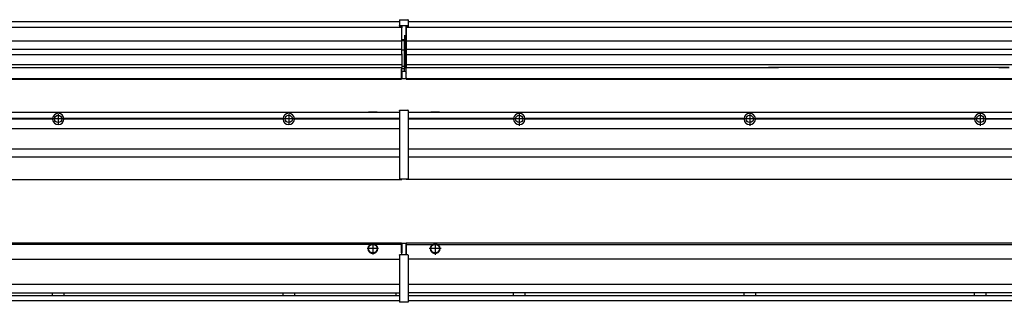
# Model space of a CAD drawing. Header units: inches. Extents: x -381 to 27245, y -418 to 176.
# Tile 39 of 43: x 25536 to 26391, y -171 to 73. Entities that reach past the tile are written whole.
import ezdxf

# ---------------------------------------------------------------- set-up
doc = ezdxf.new("R2010")
doc.units = ezdxf.units.IN
doc.linetypes.add('DOT_CENTER', pattern=[14, 12, -1, 0, -1])
doc.layers.add('1', color=7, linetype='Continuous')

# ---------------------------------------------------------------- blocks, each defined once
blk = doc.blocks.new('Modulos_intermedio__FL-14__15_2_2__15', base_point=(24471.93, -65.03))
at = {"color": 7, "linetype": 'Continuous'}
for p, q in [((24473.63, -6.53), (25865.93, -6.53)), ((25839.18, -6.53), (25839.23, -6.48)), ((25839.23, -6.48), (25846.63, -6.48)), ((25846.68, -6.53), (25846.63, -6.48)), ((25865.93, -5.28), (25865.94, -5.21)), ((25865.93, -5.28), (25865.93, -5.53)), ((25865.93, -5.53), (25865.93, -44.21)), ((25865.94, -5.21), (25865.95, -5.18)), ((25865.95, -5.18), (25865.97, -5.14)), ((25865.97, -5.14), (25866, -5.1)), ((25866, -5.1), (25866.04, -5.07)), ((25866.04, -5.07), (25866.09, -5.04)), ((25866.09, -5.04), (25866.11, -5.04)), ((25866.11, -5.04), (25866.18, -5.03)), ((25866.18, -5.03), (25873.38, -5.03)), ((25873.45, -5.04), (25873.38, -5.03)), ((25873.47, -5.04), (25873.45, -5.04)), ((25873.51, -5.07), (25873.47, -5.04)), ((25873.55, -5.1), (25873.51, -5.07)), ((25873.59, -5.14), (25873.55, -5.1)), ((25873.61, -5.18), (25873.59, -5.14)), ((25873.62, -5.21), (25873.61, -5.18)), ((25873.63, -5.28), (25873.62, -5.21)), ((25873.63, -5.28), (25873.63, -5.53)), ((25873.63, -5.53), (25873.63, -44.21)), ((25565.04, -12.23), (25374.82, -12.23)), ((25565.04, -12.83), (25374.82, -12.83)), ((25565.03, -12.53), (25374.83, -12.53)), ((25565.04, -12.23), (25565.03, -12.53)), ((25565.03, -12.53), (25565.04, -12.83)), ((25567.58, -10.43), (25567.6, -10.41)), ((25567.59, -14.64), (25567.58, -14.62)), ((25574.83, -12.53), (25574.82, -12.23)), ((25765.04, -12.23), (25574.82, -12.23)), ((25574.82, -12.83), (25574.83, -12.53)), ((25765.04, -12.83), (25574.82, -12.83)), ((25765.03, -12.53), (25574.83, -12.53)), ((25765.04, -12.23), (25765.03, -12.53)), ((25765.03, -12.53), (25765.04, -12.83)), ((25767.58, -10.43), (25767.6, -10.41)), ((25767.59, -14.64), (25767.58, -14.62)), ((25772.65, -10.94), (25772.66, -10.97)), ((25865.93, -12.23), (25774.82, -12.23)), ((25774.83, -12.53), (25774.82, -12.23)), ((25774.82, -12.83), (25774.83, -12.53)), ((25865.93, -12.83), (25774.82, -12.83)), ((25865.93, -12.53), (25774.83, -12.53)), ((24473.63, -20.78), (25865.93, -20.78)), ((24473.63, -38.53), (25865.93, -38.53)), ((24473.63, -45.53), (25865.93, -45.53)), ((25865.93, -44.21), (25865.93, -44.52)), ((25865.93, -44.52), (25865.93, -55.19)), ((25865.93, -44.52), (25865.94, -44.54)), ((25873.63, -44.52), (25873.62, -44.54)), ((25873.63, -44.21), (25873.63, -44.52)), ((25873.63, -44.52), (25873.63, -55.19)), ((25865.93, -55.19), (25865.94, -55.22)), ((25865.93, -55.19), (25865.93, -55.71)), ((25865.93, -55.71), (25865.93, -64.03)), ((25873.63, -55.19), (25873.62, -55.22)), ((25873.63, -55.19), (25873.63, -55.71)), ((25873.63, -55.71), (25873.63, -64.03)), ((24471.93, -65.03), (25867.93, -65.03)), ((25865.93, -64.03), (25865.93, -64.28)), ((25865.93, -64.28), (25865.94, -64.34)), ((25865.94, -64.34), (25865.95, -64.37)), ((25865.95, -64.37), (25865.97, -64.41)), ((25865.97, -64.41), (25866, -64.45)), ((25866, -64.45), (25866.04, -64.49)), ((25866.04, -64.49), (25866.09, -64.51)), ((25866.09, -64.51), (25866.11, -64.52)), ((25866.11, -64.52), (25866.18, -64.53)), ((25866.18, -64.53), (25873.38, -64.53)), ((25867.93, -64.53), (25867.93, -65.03)), ((25873.45, -64.52), (25873.38, -64.53)), ((25873.47, -64.51), (25873.45, -64.52)), ((25873.51, -64.49), (25873.47, -64.51)), ((25873.55, -64.45), (25873.51, -64.49)), ((25873.59, -64.41), (25873.55, -64.45)), ((25873.61, -64.37), (25873.59, -64.41)), ((25873.62, -64.34), (25873.61, -64.37)), ((25873.63, -64.28), (25873.62, -64.34)), ((25873.63, -64.03), (25873.63, -64.28))]:
    blk.add_line(p, q, dxfattribs=at)
for centre in [(25569.93, -12.53), (25769.93, -12.53)]:
    blk.add_circle(centre, 3.15, dxfattribs=at)
for centre, start, end in [((25569.93, -12.53), 3.5101, 176.4899), ((25769.93, -12.53), 3.5101, 176.4899), ((25569.93, -12.53), 183.51008, 356.48992), ((25769.93, -12.53), 183.51008, 356.48992)]:
    blk.add_arc(centre, 4.9, start, end, dxfattribs=at)
at = {"layer": '1', "color": 2, "linetype": 'DOT_CENTER'}
for p, q in [((25569.93, -8.38), (25569.93, -16.68)), ((25769.93, -8.38), (25769.93, -16.68)), ((25574.08, -12.53), (25565.78, -12.53)), ((25774.08, -12.53), (25765.78, -12.53))]:
    blk.add_line(p, q, dxfattribs=at)
blk = doc.blocks.new('Modulo_der__10-ET___34', base_point=(25871.93, -70.93))
at = {"color": 7, "linetype": 'Continuous'}
for p, q in [((25873.63, -6.53), (27138.43, -6.53)), ((25893.18, -6.53), (25893.23, -6.48)), ((25893.23, -6.48), (25900.63, -6.48)), ((25900.68, -6.53), (25900.63, -6.48)), ((25965.04, -12.23), (25873.63, -12.23)), ((25965.03, -12.53), (25873.63, -12.53)), ((25965.04, -12.83), (25873.63, -12.83)), ((25965.03, -12.53), (25965.04, -12.23)), ((25965.04, -12.83), (25965.03, -12.53)), ((25967.59, -10.41), (25967.58, -10.43)), ((25967.58, -14.62), (25967.59, -14.64)), ((26165.04, -12.23), (25974.82, -12.23)), ((25974.82, -12.23), (25974.83, -12.53)), ((25974.83, -12.53), (25974.82, -12.83)), ((26165.04, -12.83), (25974.82, -12.83)), ((26165.03, -12.53), (25974.83, -12.53)), ((26165.03, -12.53), (26165.04, -12.23)), ((26165.04, -12.83), (26165.03, -12.53)), ((26167.59, -10.41), (26167.58, -10.43)), ((26167.58, -14.62), (26167.59, -14.64)), ((26365.04, -12.23), (26174.82, -12.23)), ((26174.82, -12.23), (26174.83, -12.53)), ((26174.83, -12.53), (26174.82, -12.83)), ((26365.04, -12.83), (26174.82, -12.83)), ((26365.03, -12.53), (26174.83, -12.53)), ((26365.03, -12.53), (26365.04, -12.23)), ((26365.04, -12.83), (26365.03, -12.53)), ((26367.59, -10.41), (26367.58, -10.43)), ((26367.58, -14.62), (26367.59, -14.64)), ((26374.82, -12.23), (26565.04, -12.23)), ((26374.82, -12.23), (26374.83, -12.53)), ((26374.83, -12.53), (26374.82, -12.83)), ((26565.04, -12.83), (26374.82, -12.83)), ((26565.03, -12.53), (26374.83, -12.53)), ((25873.63, -20.78), (27138.43, -20.78)), ((25873.63, -38.53), (27138.43, -38.53)), ((25873.63, -45.53), (27138.43, -45.53)), ((25871.93, -64.53), (25871.93, -65.03)), ((27059.43, -65.03), (25871.93, -65.03))]:
    blk.add_line(p, q, dxfattribs=at)
for centre in [(25969.93, -12.53), (26169.93, -12.53), (26369.93, -12.53)]:
    blk.add_circle(centre, 3.15, dxfattribs=at)
for centre, start, end in [((25969.93, -12.53), 3.5101, 176.4899), ((26169.93, -12.53), 3.5101, 176.4899), ((26369.93, -12.53), 3.5101, 176.4899), ((25969.93, -12.53), 183.51008, 356.48992), ((26169.93, -12.53), 183.51008, 356.48992), ((26369.93, -12.53), 183.51008, 356.48992)]:
    blk.add_arc(centre, 4.9, start, end, dxfattribs=at)
at = {"layer": '1', "color": 2, "linetype": 'DOT_CENTER'}
for p, q in [((25969.93, -6.63), (25969.93, -18.43)), ((25969.93, -8.38), (25969.93, -16.68)), ((26169.93, -6.63), (26169.93, -18.43)), ((26169.93, -8.38), (26169.93, -16.68)), ((26369.93, -6.63), (26369.93, -18.43)), ((26369.93, -8.38), (26369.93, -16.68)), ((25975.83, -12.53), (25964.03, -12.53)), ((25974.08, -12.53), (25965.78, -12.53)), ((26175.83, -12.53), (26164.03, -12.53)), ((26174.08, -12.53), (26165.78, -12.53)), ((26375.83, -12.53), (26364.03, -12.53)), ((26374.08, -12.53), (26365.78, -12.53))]:
    blk.add_line(p, q, dxfattribs=at)
blk = doc.blocks.new('L-262__36', base_point=(624.37, -92.97))
for name, p in [('Modulos_intermedio__FL-14__15_2_2__15', (24471.93, -65.03)), ('Modulo_der__10-ET___34', (25871.93, -70.93))]:
    blk.add_blockref(name, p)
blk = doc.blocks.new('Alzado2', base_point=(2899, -49))
blk.add_blockref('L-262__36', (624.37, -92.97))
blk = doc.blocks.new('Modulos_intermedio__FL-14__15_2_2__42', base_point=(24471.93, 21.98))
at = {"color": 7, "linetype": 'Continuous'}
for p, q in [((24473.63, 71.98), (25865.93, 71.98)), ((25865.93, 73.23), (25865.94, 73.3)), ((25865.93, 73.23), (25865.93, 73.16)), ((25865.93, 73.16), (25865.94, 73.22)), ((25865.93, 73.16), (25865.93, 68.34)), ((25865.93, 68.34), (25865.94, 68.4)), ((25865.94, 73.3), (25865.95, 73.32)), ((25865.95, 73.32), (25865.97, 73.36)), ((25865.95, 68.32), (25865.97, 68.36)), ((25865.97, 73.36), (25866, 73.4)), ((25865.97, 68.36), (25866, 68.4)), ((25865.97, 68.36), (25866, 68.4)), ((25866, 73.4), (25866.04, 73.44)), ((25866, 68.4), (25866.09, 68.46)), ((25866, 68.4), (25866.04, 68.44)), ((25866.04, 73.44), (25866.09, 73.46)), ((25866.04, 68.44), (25866.09, 68.46)), ((25866.09, 73.46), (25866.11, 73.47)), ((25866.09, 68.46), (25866.11, 68.47)), ((25866.11, 73.47), (25866.18, 73.48)), ((25866.11, 68.47), (25866.18, 68.48)), ((25866.18, 73.48), (25873.38, 73.48)), ((25866.18, 68.48), (25873.38, 68.48)), ((25873.45, 73.47), (25873.38, 73.48)), ((25873.45, 68.47), (25873.38, 68.48)), ((25873.47, 73.46), (25873.45, 73.47)), ((25873.47, 68.46), (25873.45, 68.47)), ((25873.51, 73.44), (25873.47, 73.46)), ((25873.47, 68.46), (25873.51, 68.44)), ((25873.51, 68.44), (25873.47, 68.46)), ((25873.55, 73.4), (25873.51, 73.44)), ((25873.55, 68.4), (25873.51, 68.44)), ((25873.59, 73.36), (25873.55, 73.4)), ((25873.55, 68.4), (25873.59, 68.36)), ((25873.59, 68.36), (25873.55, 68.4)), ((25873.61, 73.32), (25873.59, 73.36)), ((25873.61, 68.32), (25873.59, 68.36)), ((25873.62, 73.3), (25873.61, 73.32)), ((25873.63, 73.23), (25873.62, 73.3)), ((25873.63, 73.16), (25873.62, 73.22)), ((25873.63, 68.34), (25873.62, 68.4)), ((25873.63, 73.23), (25873.63, 73.16)), ((25873.63, 73.16), (25873.63, 68.34)), ((24471.93, 66.98), (25867.93, 66.98)), ((25865.93, 68.34), (25865.93, 68.23)), ((25865.93, 68.23), (25865.94, 68.3)), ((25865.93, 68.23), (25865.93, 67.98)), ((25865.93, 67.98), (25865.93, 67.73)), ((25865.94, 67.66), (25865.93, 67.73)), ((25865.94, 68.3), (25865.95, 68.32)), ((25865.95, 67.63), (25865.94, 67.66)), ((25865.97, 67.59), (25865.95, 67.63)), ((25866, 67.55), (25865.97, 67.59)), ((25866.04, 67.52), (25866, 67.55)), ((25866.09, 67.49), (25866.04, 67.52)), ((25866.11, 67.49), (25866.09, 67.49)), ((25866.18, 67.48), (25866.11, 67.49)), ((25866.18, 67.48), (25867.93, 67.48)), ((25867.93, 67.98), (25867.93, 66.98)), ((25867.93, 66.98), (25867.93, 66.48)), ((25867.93, 55.41), (25867.93, 66.48)), ((25871.63, 67.98), (25871.63, 60.45)), ((25871.63, 67.48), (25873.38, 67.48)), ((25871.63, 60.45), (25871.93, 60.37)), ((25873.38, 67.48), (25873.45, 67.49)), ((25873.45, 67.49), (25873.47, 67.49)), ((25873.47, 67.49), (25873.51, 67.52)), ((25873.51, 67.52), (25873.55, 67.55)), ((25873.55, 67.55), (25873.59, 67.59)), ((25873.59, 67.59), (25873.61, 67.63)), ((25873.62, 68.3), (25873.61, 68.32)), ((25873.61, 67.63), (25873.62, 67.66)), ((25873.63, 68.23), (25873.62, 68.3)), ((25873.62, 67.66), (25873.63, 67.73)), ((25873.63, 68.34), (25873.63, 68.23)), ((25873.63, 68.23), (25873.63, 67.98)), ((25873.63, 67.98), (25873.63, 67.73)), ((24471.93, 55.16), (25867.93, 55.16)), ((25870.18, 56), (25867.93, 56)), ((25867.93, 55.5), (25870.18, 55.5)), ((25867.93, 55.41), (25867.93, 55.16)), ((25867.93, 47.79), (25867.93, 55.16)), ((25871.63, 59.45), (25870.18, 59.45)), ((25870.18, 55.5), (25870.18, 46.98)), ((25870.43, 56.2), (25870.42, 56.21)), ((25870.43, 59.45), (25870.43, 56.5)), ((25870.43, 56.25), (25870.43, 56.5)), ((25870.43, 56.2), (25870.43, 55.5)), ((25870.43, 46.98), (25870.43, 55.5)), ((25871.63, 59.45), (25871.93, 59.53)), ((25871.63, 59.3), (25871.63, 59.45)), ((25871.63, 46.98), (25871.63, 59.3)), ((25867.93, 47.79), (24471.93, 47.79)), ((24471.93, 43.42), (25867.93, 43.42)), ((25867.93, 47.79), (25867.93, 47.54)), ((25867.93, 43.92), (25867.93, 47.54)), ((25870.18, 46.98), (25867.93, 46.98)), ((25867.93, 43.92), (25867.93, 43.42)), ((25867.93, 43.42), (25867.93, 42.42)), ((25870.18, 46.98), (25870.43, 46.98)), ((25870.43, 33.98), (25870.43, 46.98)), ((25870.43, 46.98), (25871.63, 46.98)), ((25871.93, 46.98), (25871.63, 46.98)), ((25871.63, 32.59), (25871.63, 46.98)), ((25867.93, 34.48), (24471.93, 34.48)), ((25867.93, 42.42), (25867.93, 36.15)), ((25867.93, 36.15), (25867.93, 34.48)), ((25867.93, 34.48), (25867.93, 34.38)), ((25867.93, 34.38), (25867.93, 32.19)), ((25194.93, 32.19), (25867.93, 32.19)), ((25867.88, 27.48), (25867.88, 30.58)), ((25867.88, 30.58), (25867.93, 30.58)), ((25867.88, 28.47), (25867.93, 28.48)), ((25867.88, 27.48), (25867.93, 27.48)), ((25867.88, 27.48), (25867.88, 27.05)), ((25867.88, 22.98), (25867.88, 27.05)), ((25870.18, 32.98), (25867.93, 32.98)), ((25867.93, 32.19), (25867.93, 32.16)), ((25867.93, 30.58), (25867.93, 32.16)), ((25870.18, 30.91), (25867.93, 30.91)), ((25867.93, 29), (25867.93, 30.58)), ((25867.93, 29), (25870.18, 29)), ((25867.93, 29), (25867.93, 22.98)), ((25870.18, 30.91), (25870.27, 30.89)), ((25870.18, 29), (25871.63, 29)), ((25870.27, 30.89), (25870.35, 30.84)), ((25870.35, 30.84), (25870.41, 30.76)), ((25870.41, 30.76), (25870.43, 30.66)), ((25870.43, 32.73), (25870.43, 33.98)), ((25870.43, 32.73), (25870.43, 31.98)), ((25870.43, 30.66), (25870.43, 31.98)), ((25870.43, 31.93), (25871.63, 31.93)), ((25870.43, 29), (25870.43, 30.66)), ((25871.93, 28.08), (25871.38, 27.94)), ((25871.63, 31.93), (25871.63, 32.59)), ((25871.63, 31.93), (25871.93, 31.85)), ((25871.63, 31.93), (25871.63, 30.33)), ((25871.63, 30.33), (25871.63, 29)), ((25871.93, 28.92), (25871.63, 29)), ((25871.63, 28), (25871.63, 22.98)), ((24471.93, 22.48), (25867.88, 22.48)), ((24471.93, 21.98), (25867.88, 21.98)), ((25867.93, 23.48), (25867.88, 23.49)), ((25867.88, 22.98), (25867.88, 22.48)), ((25867.88, 22.23), (25867.88, 22.48)), ((25867.88, 22.23), (25867.88, 21.98)), ((25867.93, 22.98), (25867.93, 22.48)), ((25867.93, 22.48), (25871.38, 22.48)), ((25871.63, 23.83), (25871.93, 23.91)), ((25871.63, 22.98), (25871.63, 22.73))]:
    blk.add_line(p, q, dxfattribs=at)
for centre, start, end in [((25870.18, 56.25), 270, 0), ((25870.18, 32.73), 0, 90), ((25871.38, 22.73), 270, 0)]:
    blk.add_arc(centre, 0.25, start, end, dxfattribs=at)
blk = doc.blocks.new('Modulo_der__10-ET___61', base_point=(25871.93, 21.97))
at = {"color": 7, "linetype": 'Continuous'}
for p, q in [((25873.63, 71.98), (27138.43, 71.98)), ((25871.93, 67.48), (25871.93, 66.99)), ((25871.93, 66.99), (25871.93, 66.98)), ((25871.93, 66.98), (25871.93, 66.48)), ((25871.93, 66.98), (26959.93, 66.98)), ((25871.93, 66.48), (25871.93, 55.41)), ((25871.93, 55.41), (25871.93, 55.16)), ((25871.93, 55.16), (26944.43, 55.16)), ((25871.93, 55.16), (25871.93, 47.79)), ((26944.43, 47.79), (25871.93, 47.79)), ((25871.93, 47.79), (25871.93, 47.54)), ((25871.93, 47.54), (25871.93, 43.92)), ((25871.93, 43.92), (25871.93, 43.42)), ((25871.93, 43.42), (26944.43, 43.42)), ((25871.93, 43.42), (25871.93, 42.42)), ((25871.93, 42.42), (25871.93, 36.15)), ((25871.93, 36.15), (25871.93, 34.48)), ((26944.43, 34.48), (25871.93, 34.48)), ((25871.93, 34.48), (25871.93, 34.38)), ((25871.93, 34.38), (25871.93, 32.19)), ((25871.93, 32.19), (25871.93, 32.16)), ((25871.93, 32.19), (26186.18, 32.19)), ((25871.93, 27.48), (25871.93, 32.16)), ((25871.93, 27.48), (25871.93, 27.05)), ((25871.93, 22.98), (25871.93, 27.05)), ((26194.93, 32.19), (26186.18, 32.19)), ((26186.18, 32.19), (26186.18, 32.18)), ((26186.18, 32.18), (26194.93, 32.18)), ((26186.18, 32.18), (26186.18, 32.16)), ((26186.18, 32.16), (26194.93, 32.16)), ((26194.93, 32.19), (26194.93, 32.18)), ((26386.18, 32.19), (26194.93, 32.19)), ((26194.93, 32.18), (26194.93, 32.16)), ((26394.93, 32.19), (26386.18, 32.19)), ((26386.18, 32.19), (26386.18, 32.18)), ((26386.18, 32.18), (26386.18, 32.16)), ((26386.18, 32.18), (26394.93, 32.18)), ((26386.18, 32.16), (26394.93, 32.16)), ((25871.93, 22.98), (25871.93, 22.48)), ((25871.93, 22.48), (25871.93, 22.23)), ((25871.93, 22.48), (27138.43, 22.48)), ((25871.93, 22.23), (25871.93, 21.98)), ((25871.93, 21.98), (27138.43, 21.98))]:
    blk.add_line(p, q, dxfattribs=at)
blk = doc.blocks.new('L-262__63', base_point=(624.37, 21.97))
for name, p in [('Modulos_intermedio__FL-14__15_2_2__42', (24471.93, 21.98)), ('Modulo_der__10-ET___61', (25871.93, 21.97))]:
    blk.add_blockref(name, p)
blk = doc.blocks.new('Inferior2', base_point=(2899, 47.73))
blk.add_blockref('L-262__63', (624.37, 21.97))
blk = doc.blocks.new('Modulos_intermedio__FL-14__15_2_2__69', base_point=(24471.93, -171.48))
at = {"color": 7, "linetype": 'Continuous'}
for p, q in [((24471.93, -119.98), (25867.88, -119.98)), ((25840.52, -121.48), (24499.34, -121.48)), ((25841.47, -120.98), (25840.52, -121.48)), ((25842.93, -120.73), (25841.47, -120.98)), ((25844.38, -120.98), (25842.93, -120.73)), ((25845.34, -121.48), (25844.38, -120.98)), ((25867.88, -121.48), (25845.34, -121.48)), ((25867.88, -121.48), (25867.88, -119.98)), ((25867.93, -121.48), (25867.88, -121.49)), ((25867.88, -128.58), (25867.88, -121.48)), ((25867.93, -122.48), (25867.88, -122.49)), ((25867.88, -126.47), (25867.93, -126.48)), ((25871.38, -120.48), (25867.93, -120.48)), ((25867.93, -120.48), (25867.93, -120.98)), ((25867.93, -120.98), (25867.93, -128.58)), ((25871.63, -120.73), (25871.63, -120.98)), ((25871.63, -120.98), (25871.63, -129.98)), ((25871.63, -121.83), (25871.93, -121.91)), ((24473.63, -133.98), (25865.93, -133.98)), ((25865.93, -130.73), (25865.94, -130.66)), ((25865.93, -130.73), (25865.93, -130.98)), ((25865.93, -130.98), (25865.93, -170.98)), ((25865.94, -130.66), (25865.95, -130.63)), ((25865.95, -130.63), (25865.97, -130.59)), ((25865.97, -130.59), (25866, -130.55)), ((25866, -130.55), (25866.04, -130.52)), ((25866.04, -130.52), (25866.09, -130.49)), ((25866.09, -130.49), (25866.11, -130.49)), ((25866.11, -130.49), (25866.18, -130.48)), ((25867.93, -130.48), (25866.18, -130.48)), ((25867.93, -128.58), (25867.88, -128.58)), ((25867.93, -130.48), (25867.93, -128.58)), ((25871.63, -130.48), (25867.93, -130.48)), ((25871.63, -128.93), (25871.93, -129.01)), ((25871.63, -129.98), (25871.63, -130.26)), ((25871.63, -130.26), (25871.63, -130.48)), ((25873.38, -130.48), (25871.63, -130.48)), ((25873.45, -130.49), (25873.38, -130.48)), ((25873.47, -130.49), (25873.45, -130.49)), ((25873.51, -130.52), (25873.47, -130.49)), ((25873.55, -130.55), (25873.51, -130.52)), ((25873.59, -130.59), (25873.55, -130.55)), ((25873.61, -130.63), (25873.59, -130.59)), ((25873.62, -130.66), (25873.61, -130.63)), ((25873.63, -130.73), (25873.62, -130.66)), ((25873.63, -130.73), (25873.63, -130.98)), ((25873.63, -130.98), (25873.63, -170.98)), ((25865.93, -155.98), (24473.63, -155.98)), ((24473.63, -163.23), (25865.93, -163.23)), ((24473.63, -165.73), (25865.93, -165.73)), ((24473.63, -169.98), (25865.93, -169.98)), ((25565.03, -163.3), (25565.03, -163.23)), ((25565.03, -163.35), (25565.03, -163.3)), ((25565.04, -163.99), (25565.03, -163.35)), ((25565.03, -165.6), (25565.04, -164.97)), ((25565.03, -165.65), (25565.03, -165.6)), ((25565.03, -165.73), (25565.03, -165.65)), ((25565.04, -164.07), (25565.04, -163.99)), ((25565.04, -164.23), (25565.04, -164.07)), ((25565.04, -164.88), (25565.04, -164.23)), ((25565.04, -164.97), (25565.04, -164.88)), ((25574.83, -163.35), (25574.82, -163.75)), ((25574.82, -163.75), (25574.82, -164.07)), ((25574.82, -164.07), (25574.82, -164.72)), ((25574.82, -164.72), (25574.82, -164.88)), ((25574.82, -164.88), (25574.82, -165.2)), ((25574.82, -165.2), (25574.83, -165.6)), ((25574.83, -163.23), (25574.83, -163.3)), ((25574.83, -163.3), (25574.83, -163.35)), ((25574.83, -165.6), (25574.83, -165.65)), ((25574.83, -165.65), (25574.83, -165.73)), ((25765.03, -163.3), (25765.03, -163.23)), ((25765.03, -163.35), (25765.03, -163.3)), ((25765.04, -163.99), (25765.03, -163.35)), ((25765.03, -165.6), (25765.04, -164.97)), ((25765.03, -165.65), (25765.03, -165.6)), ((25765.03, -165.73), (25765.03, -165.65)), ((25765.04, -164.07), (25765.04, -163.99)), ((25765.04, -164.23), (25765.04, -164.07)), ((25765.04, -164.88), (25765.04, -164.23)), ((25765.04, -164.97), (25765.04, -164.88)), ((25774.82, -164.07), (25774.81, -164.47)), ((25774.81, -164.47), (25774.82, -165.2)), ((25774.83, -163.35), (25774.82, -163.6)), ((25774.82, -163.6), (25774.82, -164.07)), ((25774.82, -165.2), (25774.83, -165.51)), ((25774.83, -163.23), (25774.83, -163.3)), ((25774.83, -163.3), (25774.83, -163.35)), ((25774.83, -165.51), (25774.83, -165.6)), ((25774.83, -165.6), (25774.83, -165.73)), ((25862.93, -163.65), (25862.99, -163.4)), ((25862.93, -163.65), (25862.93, -164.16)), ((25862.93, -164.16), (25862.93, -165.24)), ((25862.93, -165.24), (25862.99, -165.55)), ((25862.99, -163.4), (25863.21, -163.23)), ((25862.99, -165.55), (25863.21, -165.73)), ((25865.93, -170.98), (25865.93, -171.23)), ((25865.93, -171.23), (25865.94, -171.3)), ((25865.94, -171.3), (25865.95, -171.32)), ((25865.95, -171.32), (25865.97, -171.36)), ((25865.97, -171.36), (25866, -171.4)), ((25866, -171.4), (25866.04, -171.44)), ((25866.04, -171.44), (25866.09, -171.46)), ((25866.09, -171.46), (25866.11, -171.47)), ((25866.11, -171.47), (25866.18, -171.48)), ((25873.38, -171.48), (25866.18, -171.48)), ((25873.45, -171.47), (25873.38, -171.48)), ((25873.47, -171.46), (25873.45, -171.47)), ((25873.51, -171.44), (25873.47, -171.46)), ((25873.55, -171.4), (25873.51, -171.44)), ((25873.59, -171.36), (25873.55, -171.4)), ((25873.61, -171.32), (25873.59, -171.36)), ((25873.62, -171.3), (25873.61, -171.32)), ((25873.63, -171.23), (25873.62, -171.3)), ((25873.63, -170.98), (25873.63, -171.23))]:
    blk.add_line(p, q, dxfattribs=at)
for radius in [4, 3.7]:
    blk.add_circle((25842.93, -124.98), radius, dxfattribs=at)
for centre, radius, start, end in [((25842.93, -124.98), 4.25, 124.56032, 55.43968), ((25871.38, -120.73), 0.25, 0, 90)]:
    blk.add_arc(centre, radius, start, end, dxfattribs=at)
at = {"layer": '1', "color": 2, "linetype": 'DOT_CENTER'}
for p, q in [((25847.93, -124.98), (25837.93, -124.98)), ((25842.93, -119.98), (25842.93, -129.98))]:
    blk.add_line(p, q, dxfattribs=at)
blk = doc.blocks.new('Modulo_der__10-ET___86', base_point=(25871.93, -169.98))
at = {"color": 7, "linetype": 'Continuous'}
for p, q in [((25871.93, -119.98), (25871.93, -121.48)), ((25871.93, -119.98), (27001.51, -119.98)), ((25871.93, -121.48), (25871.93, -130.48)), ((25871.93, -121.48), (25894.52, -121.48)), ((25894.52, -121.48), (25895.47, -120.98)), ((25895.47, -120.98), (25896.93, -120.73)), ((25896.93, -120.73), (25898.38, -120.98)), ((25898.38, -120.98), (25899.34, -121.48)), ((25899.34, -121.48), (26942.52, -121.48)), ((27003.48, -133.98), (25873.63, -133.98)), ((27003.48, -155.98), (25873.63, -155.98)), ((27003.64, -163.23), (25873.63, -163.23)), ((25873.63, -165.73), (27005.17, -165.73)), ((25873.63, -169.98), (27138.43, -169.98)), ((25965.03, -163.3), (25965.03, -163.23)), ((25965.03, -163.36), (25965.03, -163.3)), ((25965.04, -164.23), (25965.03, -163.36)), ((25965.03, -165.6), (25965.04, -164.56)), ((25965.03, -165.73), (25965.03, -165.6)), ((25965.04, -164.56), (25965.04, -164.23)), ((25974.83, -163.35), (25974.82, -163.75)), ((25974.82, -163.75), (25974.82, -164.07)), ((25974.82, -164.07), (25974.82, -164.72)), ((25974.82, -164.72), (25974.82, -164.88)), ((25974.82, -164.88), (25974.82, -165.2)), ((25974.82, -165.2), (25974.83, -165.6)), ((25974.83, -163.23), (25974.83, -163.3)), ((25974.83, -163.3), (25974.83, -163.35)), ((25974.83, -165.6), (25974.83, -165.65)), ((25974.83, -165.65), (25974.83, -165.73)), ((26165.03, -163.3), (26165.03, -163.23)), ((26165.03, -163.36), (26165.03, -163.3)), ((26165.04, -163.99), (26165.03, -163.36)), ((26165.03, -165.6), (26165.04, -164.97)), ((26165.03, -165.65), (26165.03, -165.6)), ((26165.03, -165.73), (26165.03, -165.65)), ((26165.04, -164.07), (26165.04, -163.99)), ((26165.04, -164.23), (26165.04, -164.07)), ((26165.04, -164.88), (26165.04, -164.23)), ((26165.04, -164.97), (26165.04, -164.88)), ((26174.83, -163.35), (26174.82, -163.75)), ((26174.82, -163.75), (26174.82, -164.07)), ((26174.82, -164.07), (26174.82, -164.72)), ((26174.82, -164.72), (26174.82, -164.88)), ((26174.82, -164.88), (26174.82, -165.2)), ((26174.82, -165.2), (26174.83, -165.6)), ((26174.83, -163.23), (26174.83, -163.3)), ((26174.83, -163.3), (26174.83, -163.35)), ((26174.83, -165.6), (26174.83, -165.65)), ((26174.83, -165.65), (26174.83, -165.73)), ((26365.03, -163.3), (26365.03, -163.23)), ((26365.03, -163.36), (26365.03, -163.3)), ((26365.04, -163.99), (26365.03, -163.36)), ((26365.03, -165.6), (26365.04, -164.97)), ((26365.03, -165.65), (26365.03, -165.6)), ((26365.03, -165.73), (26365.03, -165.65)), ((26365.04, -164.07), (26365.04, -163.99)), ((26365.04, -164.23), (26365.04, -164.07)), ((26365.04, -164.88), (26365.04, -164.23)), ((26365.04, -164.97), (26365.04, -164.88)), ((26374.83, -163.35), (26374.82, -163.75)), ((26374.82, -163.75), (26374.82, -164.07)), ((26374.82, -164.07), (26374.82, -164.72)), ((26374.82, -164.72), (26374.82, -164.88)), ((26374.82, -164.88), (26374.82, -165.2)), ((26374.82, -165.2), (26374.83, -165.6)), ((26374.83, -163.23), (26374.83, -163.3)), ((26374.83, -163.3), (26374.83, -163.35)), ((26374.83, -165.6), (26374.83, -165.65)), ((26374.83, -165.65), (26374.83, -165.73))]:
    blk.add_line(p, q, dxfattribs=at)
for radius in [4, 3.7]:
    blk.add_circle((25896.93, -124.98), radius, dxfattribs=at)
blk.add_arc((25896.93, -124.98), 4.25, 124.56032, 55.43968, dxfattribs=at)
at = {"layer": '1', "color": 2, "linetype": 'DOT_CENTER'}
for p, q in [((25902.18, -124.98), (25891.68, -124.98)), ((25901.93, -124.98), (25891.93, -124.98)), ((25896.93, -119.73), (25896.93, -130.23)), ((25896.93, -119.98), (25896.93, -129.98))]:
    blk.add_line(p, q, dxfattribs=at)
blk = doc.blocks.new('L-262__88', base_point=(624.37, -171.48))
for name, p in [('Modulos_intermedio__FL-14__15_2_2__69', (24471.93, -171.48)), ('Modulo_der__10-ET___86', (25871.93, -169.98))]:
    blk.add_blockref(name, p)
blk = doc.blocks.new('Superior1', base_point=(2899, -145.73))
blk.add_blockref('L-262__88', (624.37, -171.48))

msp = doc.modelspace()

# ---------------------------------------------------------------- block references
for name, p in [('Inferior2', (2899, 47.73)), ('Alzado2', (2899, -49)), ('Superior1', (2899, -145.73))]:
    msp.add_blockref(name, p)

doc.saveas('drawing.dxf')
